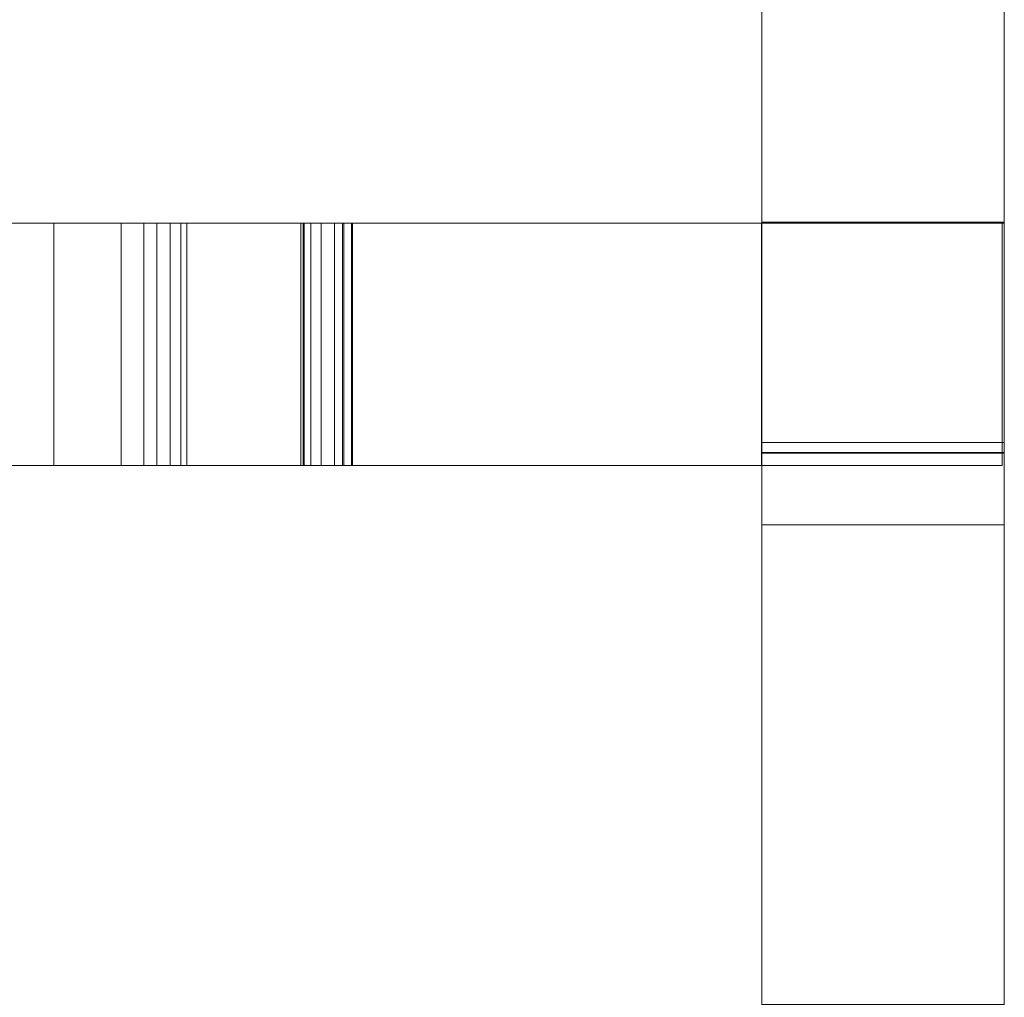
# Model space of a CAD drawing. Header units: millimetres. Extents: x -211 to 218, y -248 to 286.
# Tile 69 of 214: x 183 to 208, y -16 to 8. Entities that reach past the tile are written whole.
import ezdxf

# ---------------------------------------------------------------- set-up
doc = ezdxf.new("R2010")
doc.units = ezdxf.units.MM
doc.header["$LTSCALE"] = 25.4
doc.layers.add('None', color=7, linetype='Continuous', lineweight=9)

msp = doc.modelspace()

# ---------------------------------------------------------------- linework, layer by layer
at = {"layer": 'None', "color": 7, "linetype": 'Continuous', "lineweight": 9}
for points, invisible_edges in [([(201.613, 9.825, 8.5), (201.613, 11.793, 5.467), (201.613, 0.964, -1.559), (201.613, -4.423, -1.358)], 11), ([(201.613, 11.094, -1.936), (201.613, 0.964, -1.559), (201.613, 11.793, 5.467)], 10), ([(207.613, 11.793, 5.467), (207.613, 0.964, -1.559), (207.613, 11.094, -1.936)], 9), ([(207.613, -4.423, -1.358), (207.613, 0.964, -1.559), (207.613, 11.793, 5.467), (207.613, 9.825, 8.5)], 14), ([(201.613, 0.964, -1.559), (201.613, 11.094, -1.936), (207.613, 11.094, -1.936), (207.613, 0.964, -1.559)], 8), ([(201.613, 9.825, 8.5), (201.613, 7.463, 12.491), (201.613, 7.677, 12.216)], 9), ([(201.613, 9.825, 8.5), (201.613, 7.936, 11.983), (201.613, 8.232, 11.798)], 9), ([(201.613, 7.463, 12.491), (201.613, 9.825, 8.5), (201.613, 1.207, 21.783)], 11), ([(201.613, 7.677, 12.216), (201.613, 7.936, 11.983), (201.613, 9.825, 8.5)], 10), ([(201.613, 9.825, 8.5), (201.613, 3.065, 8.552), (201.613, 3.044, 18.601)], 9), ([(201.613, 3.065, 8.552), (201.613, 9.825, 8.5), (201.613, -5.33, -1.333)], 11), ([(201.613, 3.044, 18.601), (201.613, 1.207, 21.783), (201.613, 9.825, 8.5)], 11), ([(201.613, -4.423, -1.358), (201.613, -5.33, -1.333), (201.613, 9.825, 8.5)], 10), ([(207.613, 1.207, 21.783), (207.613, 9.825, 8.5), (207.613, 7.463, 12.491)], 11), ([(207.613, 9.825, 8.5), (207.613, 7.936, 11.983), (207.613, 7.677, 12.216)], 9), ([(207.613, 7.677, 12.216), (207.613, 7.463, 12.491), (207.613, 9.825, 8.5)], 10), ([(207.613, 8.232, 11.798), (207.613, 7.936, 11.983), (207.613, 9.825, 8.5)], 10), ([(207.613, 9.825, 8.5), (207.613, -5.33, -1.333), (207.613, -4.423, -1.358)], 9), ([(207.613, -5.33, -1.333), (207.613, 9.825, 8.5), (207.613, 3.065, 8.552)], 11), ([(207.613, 9.825, 8.5), (207.613, 1.207, 21.783), (207.613, 3.044, 18.601)], 11), ([(207.613, 3.044, 18.601), (207.613, 3.065, 8.552), (207.613, 9.825, 8.5)], 10), ([(201.613, 1.207, 21.783), (201.613, 8.114, 26.264), (201.613, 8.36, 15.421), (201.613, 8.052, 15.257)], 11), ([(201.613, 8.36, 15.421), (207.613, 8.36, 15.421), (207.613, 8.052, 15.257), (201.613, 8.052, 15.257)], 5), ([(207.613, 8.052, 15.257), (207.613, 8.36, 15.421), (207.613, 8.114, 26.264), (207.613, 1.207, 21.783)], 14), ([(201.613, 7.936, 11.983), (207.613, 7.936, 11.983), (207.613, 8.232, 11.798), (201.613, 8.232, 11.798)], 5), ([(201.613, 8.114, 26.264), (201.613, 1.207, 21.783), (201.613, 0.768, 22.46), (201.613, 6.635, 26.267)], 7), ([(207.613, 6.635, 26.267), (207.613, 8.114, 26.264), (201.613, 8.114, 26.264), (201.613, 6.635, 26.267)], 10), ([(201.613, 8.052, 15.257), (201.613, 7.777, 15.043), (201.613, 1.207, 21.783)], 10), ([(201.613, 8.052, 15.257), (207.613, 8.052, 15.257), (207.613, 7.777, 15.043), (201.613, 7.777, 15.043)], 5), ([(207.613, 6.635, 26.267), (207.613, 0.768, 22.46), (207.613, 1.207, 21.783), (207.613, 8.114, 26.264)], 7), ([(207.613, 1.207, 21.783), (207.613, 7.777, 15.043), (207.613, 8.052, 15.257)], 9), ([(201.613, 7.677, 12.216), (207.613, 7.677, 12.216), (207.613, 7.936, 11.983), (201.613, 7.936, 11.983)], 5), ([(201.613, 1.207, 21.783), (201.613, 7.777, 15.043), (201.613, 7.544, 14.784)], 9), ([(201.613, 7.777, 15.043), (207.613, 7.777, 15.043), (207.613, 7.544, 14.784), (201.613, 7.544, 14.784)], 5), ([(201.613, 7.463, 12.491), (207.613, 7.463, 12.491), (207.613, 7.677, 12.216), (201.613, 7.677, 12.216)], 5), ([(207.613, 7.544, 14.784), (207.613, 7.777, 15.043), (207.613, 1.207, 21.783)], 10), ([(201.613, 1.207, 21.783), (201.613, 7.544, 14.784), (201.613, 7.359, 14.488)], 9), ([(201.613, 7.544, 14.784), (207.613, 7.544, 14.784), (207.613, 7.359, 14.488), (201.613, 7.359, 14.488)], 5), ([(201.613, 1.207, 21.783), (201.613, 7.299, 12.799), (201.613, 7.463, 12.491)], 9), ([(201.613, 7.299, 12.799), (207.613, 7.299, 12.799), (207.613, 7.463, 12.491), (201.613, 7.463, 12.491)], 5), ([(201.613, 7.359, 14.488), (201.613, 7.228, 14.165), (201.613, 1.207, 21.783)], 10), ([(201.613, 7.359, 14.488), (207.613, 7.359, 14.488), (207.613, 7.228, 14.165), (201.613, 7.228, 14.165)], 5), ([(207.613, 7.359, 14.488), (207.613, 7.544, 14.784), (207.613, 1.207, 21.783)], 10), ([(207.613, 7.463, 12.491), (207.613, 7.299, 12.799), (207.613, 1.207, 21.783)], 10), ([(207.613, 1.207, 21.783), (207.613, 7.228, 14.165), (207.613, 7.359, 14.488)], 9), ([(201.613, 7.192, 13.13), (201.613, 7.299, 12.799), (201.613, 1.207, 21.783)], 10), ([(201.613, 7.192, 13.13), (207.613, 7.192, 13.13), (207.613, 7.299, 12.799), (201.613, 7.299, 12.799)], 5), ([(201.613, 1.207, 21.783), (201.613, 7.228, 14.165), (201.613, 7.156, 13.824)], 9), ([(201.613, 7.228, 14.165), (207.613, 7.228, 14.165), (207.613, 7.156, 13.824), (201.613, 7.156, 13.824)], 5), ([(201.613, 7.143, 13.475), (201.613, 7.192, 13.13), (201.613, 1.207, 21.783)], 10), ([(201.613, 7.143, 13.475), (207.613, 7.143, 13.475), (207.613, 7.192, 13.13), (201.613, 7.192, 13.13)], 5), ([(201.613, 7.156, 13.824), (201.613, 7.143, 13.475), (201.613, 1.207, 21.783)], 10), ([(201.613, 7.156, 13.824), (207.613, 7.156, 13.824), (207.613, 7.143, 13.475), (201.613, 7.143, 13.475)], 5), ([(207.613, 1.207, 21.783), (207.613, 7.299, 12.799), (207.613, 7.192, 13.13)], 9), ([(207.613, 7.156, 13.824), (207.613, 7.228, 14.165), (207.613, 1.207, 21.783)], 10), ([(207.613, 1.207, 21.783), (207.613, 7.192, 13.13), (207.613, 7.143, 13.475)], 9), ([(207.613, 1.207, 21.783), (207.613, 7.143, 13.475), (207.613, 7.156, 13.824)], 9), ([(201.613, 6.635, 26.267), (201.613, 0.768, 22.46), (201.613, -1.711, 26.28)], 3), ([(207.613, -1.711, 26.28), (207.613, 6.635, 26.267), (201.613, 6.635, 26.267), (201.613, -1.711, 26.28)], 10), ([(207.613, -1.711, 26.28), (207.613, 0.768, 22.46), (207.613, 6.635, 26.267)], 3), ([(174.124, 3.044, 19.611), (201.6, 3.044, 26.269), (201.6, 3.044, 18.589), (181.863, 3.044, -8.068)], 12), ([(185.744, 3.044, -6.892), (184.079, 3.044, -7.402), (181.863, 3.044, -8.068), (201.6, 3.044, 18.589)], 12), ([(201.6, 3.044, 18.589), (186.308, 3.044, -6.717), (185.744, 3.044, -6.892)], 9), ([(186.308, 3.044, -6.717), (187.373, 3.044, -6.038), (187.221, 3.044, -6.23)], 9), ([(186.308, 3.044, -6.717), (191.032, 3.044, -0.244), (187.373, 3.044, -6.038)], 9), ([(186.308, 3.044, -6.717), (201.6, 3.044, 18.589), (191.032, 3.044, -0.244)], 11), ([(187.221, 3.044, -6.23), (186.961, 3.044, -6.462), (186.626, 3.044, -6.64), (186.308, 3.044, -6.717)], 8), ([(190.441, 3.044, -4.794), (190.275, 3.044, -4.534), (190.196, 3.044, -4.134), (190.25, 3.044, -3.83)], 8), ([(190.25, 3.044, -3.83), (191.027, 3.044, -5.123), (190.7, 3.044, -5.008), (190.441, 3.044, -4.794)], 9), ([(190.25, 3.044, -3.83), (201.6, 3.044, -1.772), (191.23, 3.044, -5.135), (191.027, 3.044, -5.123)], 9), ([(190.25, 3.044, -3.83), (191.45, 3.044, -0.535), (191.475, 3.044, -0.495), (201.6, 3.044, -1.772)], 12), ([(201.6, 3.044, 18.589), (191.256, 3.044, -0.148), (191.032, 3.044, -0.244)], 9), ([(191.459, 3.044, -0.288), (191.256, 3.044, -0.148), (201.6, 3.044, 18.589), (201.6, 3.044, 8.575)], 14), ([(191.475, 3.044, -0.495), (191.459, 3.044, -0.288), (201.6, 3.044, 8.575), (201.6, 3.044, -1.772)], 10), ([(201.6, 3.044, 18.589), (207.558, 3.044, 18.589), (207.558, 3.044, 8.575), (201.6, 3.044, 8.575)], 8), ([(201.613, -5.33, -1.333), (201.613, -7.588, -1.27), (201.613, -2.635, 8.54), (201.613, 3.065, 8.552)], 10), ([(201.613, 1.207, 21.783), (201.613, 3.044, 18.601), (201.613, -2.656, 18.589)], 9), ([(207.613, 3.065, 8.552), (207.613, -2.635, 8.54), (207.613, -7.588, -1.27), (207.613, -5.33, -1.333)], 10), ([(207.613, -2.656, 18.589), (207.613, 3.044, 18.601), (207.613, 1.207, 21.783)], 10), ([(201.613, 0.768, 22.46), (201.613, 1.207, 21.783), (201.613, -8.446, 15.521), (201.613, -8.596, 15.553)], 11), ([(201.613, -2.656, 18.589), (201.613, -8.446, 15.521), (201.613, 1.207, 21.783)], 11), ([(207.613, 1.207, 21.783), (207.613, -8.446, 15.521), (207.613, -2.656, 18.589)], 11), ([(207.613, -8.596, 15.553), (207.613, -8.446, 15.521), (207.613, 1.207, 21.783), (207.613, 0.768, 22.46)], 14), ([(207.613, 0.964, -1.559), (207.613, -4.423, -1.358), (201.613, -4.423, -1.358), (201.613, 0.964, -1.559)], 8), ([(201.613, 0.768, 22.46), (201.613, -15.948, 11.615), (201.613, -18.596, 15.696), (201.613, -2.28, 26.281)], 15), ([(201.613, 0.768, 22.46), (201.613, -9.621, 15.409), (201.613, -9.929, 15.246)], 9), ([(201.613, 0.768, 22.46), (201.613, -9.29, 15.517), (201.613, -9.621, 15.409)], 9), ([(201.613, 0.768, 22.46), (201.613, -8.596, 15.553), (201.613, -8.945, 15.565)], 9), ([(201.613, -8.945, 15.565), (201.613, -9.29, 15.517), (201.613, 0.768, 22.46)], 10), ([(201.613, -9.929, 15.246), (201.613, -15.948, 11.615), (201.613, 0.768, 22.46)], 11), ([(201.613, -2.28, 26.281), (201.613, -1.711, 26.28), (201.613, 0.768, 22.46)], 10), ([(207.613, 0.768, 22.46), (207.613, -1.711, 26.28), (207.613, -2.28, 26.281)], 9), ([(207.613, 0.768, 22.46), (207.613, -15.948, 11.615), (207.613, -9.929, 15.246)], 11), ([(207.613, 0.768, 22.46), (207.613, -9.29, 15.517), (207.613, -8.945, 15.565)], 9), ([(207.613, -9.929, 15.246), (207.613, -9.621, 15.409), (207.613, 0.768, 22.46)], 10), ([(207.613, -9.621, 15.409), (207.613, -9.29, 15.517), (207.613, 0.768, 22.46)], 10), ([(207.613, -8.945, 15.565), (207.613, -8.596, 15.553), (207.613, 0.768, 22.46)], 10), ([(207.613, -2.28, 26.281), (207.613, -18.596, 15.696), (207.613, -15.948, 11.615), (207.613, 0.768, 22.46)], 15), ([(207.613, -2.28, 26.281), (207.613, -1.711, 26.28), (201.613, -1.711, 26.28), (201.613, -2.28, 26.281)], 10), ([(201.613, -2.385, 26.281), (201.613, -2.28, 26.281), (201.613, -18.596, 15.696)], 10), ([(201.613, -2.28, 26.281), (201.613, -2.385, 26.281), (207.613, -2.385, 26.281), (207.613, -2.28, 26.281)], 8), ([(201.613, -18.596, 15.696), (201.613, -21.665, 20.427), (201.613, -12.66, 26.27), (201.613, -2.385, 26.281)], 11), ([(207.613, -12.66, 26.27), (207.613, -2.385, 26.281), (201.613, -2.385, 26.281), (201.613, -12.66, 26.27)], 8), ([(207.613, -18.596, 15.696), (207.613, -2.28, 26.281), (207.613, -2.385, 26.281)], 9), ([(207.613, -2.385, 26.281), (207.613, -12.66, 26.27), (207.613, -21.665, 20.427), (207.613, -18.596, 15.696)], 14), ([(201.613, -2.635, 8.54), (201.613, -7.059, 12.659), (201.613, -6.928, 12.982)], 9), ([(201.613, -6.928, 12.982), (201.613, -6.856, 13.323), (201.613, -2.635, 8.54)], 10), ([(201.613, -2.635, 8.54), (201.613, -7.244, 12.363), (201.613, -7.059, 12.659)], 9), ([(201.613, -6.856, 13.323), (201.613, -6.843, 13.672), (201.613, -2.656, 18.589), (201.613, -2.635, 8.54)], 10), ([(201.613, -2.635, 8.54), (201.613, -7.752, 11.89), (201.613, -7.477, 12.105)], 9), ([(201.613, -7.477, 12.105), (201.613, -7.244, 12.363), (201.613, -2.635, 8.54)], 10), ([(201.613, -8.06, 11.726), (201.613, -7.752, 11.89), (201.613, -2.635, 8.54), (201.613, -7.588, -1.27)], 14), ([(201.613, -2.656, 18.589), (201.613, -7.932, 15.349), (201.613, -8.255, 15.48)], 9), ([(201.613, -2.656, 18.589), (201.613, -7.636, 15.165), (201.613, -7.932, 15.349)], 9), ([(201.613, -2.656, 18.589), (201.613, -7.163, 14.656), (201.613, -7.377, 14.931)], 9), ([(201.613, -2.656, 18.589), (201.613, -6.892, 14.017), (201.613, -6.999, 14.348)], 9), ([(201.613, -7.377, 14.931), (201.613, -7.636, 15.165), (201.613, -2.656, 18.589)], 10), ([(201.613, -6.843, 13.672), (201.613, -6.892, 14.017), (201.613, -2.656, 18.589)], 10), ([(201.613, -6.999, 14.348), (201.613, -7.163, 14.656), (201.613, -2.656, 18.589)], 10), ([(201.613, -8.255, 15.48), (201.613, -8.446, 15.521), (201.613, -2.656, 18.589)], 10), ([(207.613, -2.635, 8.54), (207.613, -6.856, 13.323), (207.613, -6.928, 12.982)], 9), ([(207.613, -2.635, 8.54), (207.613, -2.656, 18.589), (207.613, -6.843, 13.672), (207.613, -6.856, 13.323)], 10), ([(207.613, -6.928, 12.982), (207.613, -7.059, 12.659), (207.613, -2.635, 8.54)], 10), ([(207.613, -2.635, 8.54), (207.613, -7.244, 12.363), (207.613, -7.477, 12.105)], 9), ([(207.613, -7.059, 12.659), (207.613, -7.244, 12.363), (207.613, -2.635, 8.54)], 10), ([(207.613, -7.588, -1.27), (207.613, -2.635, 8.54), (207.613, -7.752, 11.89), (207.613, -8.06, 11.726)], 11), ([(207.613, -7.477, 12.105), (207.613, -7.752, 11.89), (207.613, -2.635, 8.54)], 10), ([(207.613, -2.656, 18.589), (207.613, -6.892, 14.017), (207.613, -6.843, 13.672)], 9), ([(207.613, -2.656, 18.589), (207.613, -8.446, 15.521), (207.613, -8.255, 15.48)], 9), ([(207.613, -2.656, 18.589), (207.613, -7.163, 14.656), (207.613, -6.999, 14.348)], 9), ([(207.613, -2.656, 18.589), (207.613, -7.636, 15.165), (207.613, -7.377, 14.931)], 9), ([(207.613, -8.255, 15.48), (207.613, -7.932, 15.349), (207.613, -2.656, 18.589)], 10), ([(207.613, -6.999, 14.348), (207.613, -6.892, 14.017), (207.613, -2.656, 18.589)], 10), ([(207.613, -7.932, 15.349), (207.613, -7.636, 15.165), (207.613, -2.656, 18.589)], 10), ([(207.613, -7.377, 14.931), (207.613, -7.163, 14.656), (207.613, -2.656, 18.589)], 10), ([(184.079, -2.956, -7.402), (174.124, -2.956, 19.611), (173.994, -2.956, 19.583), (173.994, -2.956, -1.286)], 9), ([(173.994, -2.956, -1.286), (181.863, -2.956, -8.068), (184.079, -2.956, -7.402)], 9), ([(174.124, -2.956, 19.611), (186.308, -2.956, -6.717), (186.626, -2.956, -6.64), (186.961, -2.956, -6.462)], 9), ([(186.961, -2.956, -6.462), (187.221, -2.956, -6.23), (174.124, -2.956, 19.611)], 10), ([(187.221, -2.956, -6.23), (187.373, -2.956, -6.038), (174.124, -2.956, 19.611)], 10), ([(184.079, -2.956, -7.402), (185.744, -2.956, -6.892), (174.124, -2.956, 19.611)], 10), ([(185.744, -2.956, -6.892), (186.308, -2.956, -6.717), (174.124, -2.956, 19.611)], 10), ([(187.373, -2.956, -6.038), (191.032, -2.956, -0.244), (174.124, -2.956, 19.611)], 10), ([(174.124, -2.956, 19.611), (201.6, -2.956, 8.575), (201.6, -2.956, 18.589)], 11), ([(191.032, -2.956, -0.244), (191.256, -2.956, -0.148), (201.6, -2.956, 8.575), (174.124, -2.956, 19.611)], 14), ([(201.6, -2.956, 18.589), (201.6, -2.956, 26.269), (174.124, -2.956, 19.611)], 8), ([(190.25, -2.956, -3.83), (190.196, -2.956, -4.134), (190.275, -2.956, -4.534), (190.441, -2.956, -4.794)], 8), ([(190.441, -2.956, -4.794), (190.7, -2.956, -5.008), (191.027, -2.956, -5.123), (190.25, -2.956, -3.83)], 12), ([(201.6, -2.956, -1.772), (191.475, -2.956, -0.495), (191.45, -2.956, -0.535), (190.25, -2.956, -3.83)], 9), ([(191.027, -2.956, -5.123), (191.23, -2.956, -5.135), (201.6, -2.956, -1.772), (190.25, -2.956, -3.83)], 12), ([(201.6, -2.956, 8.575), (191.256, -2.956, -0.148), (191.459, -2.956, -0.288)], 9), ([(201.6, -2.956, -1.772), (201.6, -2.956, 8.575), (191.459, -2.956, -0.288), (191.475, -2.956, -0.495)], 10), ([(201.6, -2.956, 8.575), (207.558, -2.956, 8.575), (207.558, -2.956, 18.589), (201.6, -2.956, 18.589)], 8), ([(201.613, -5.33, -1.333), (201.613, -4.423, -1.358), (207.613, -4.423, -1.358), (207.613, -5.33, -1.333)], 8), ([(207.613, -5.33, -1.333), (207.613, -7.588, -1.27), (201.613, -7.588, -1.27), (201.613, -5.33, -1.333)], 10), ([(201.613, -6.843, 13.672), (207.613, -6.843, 13.672), (207.613, -6.892, 14.017), (201.613, -6.892, 14.017)], 5), ([(201.613, -6.856, 13.323), (207.613, -6.856, 13.323), (207.613, -6.843, 13.672), (201.613, -6.843, 13.672)], 5), ([(201.613, -6.928, 12.982), (207.613, -6.928, 12.982), (207.613, -6.856, 13.323), (201.613, -6.856, 13.323)], 5), ([(201.613, -6.892, 14.017), (207.613, -6.892, 14.017), (207.613, -6.999, 14.348), (201.613, -6.999, 14.348)], 5), ([(201.613, -7.059, 12.659), (207.613, -7.059, 12.659), (207.613, -6.928, 12.982), (201.613, -6.928, 12.982)], 5), ([(201.613, -6.999, 14.348), (207.613, -6.999, 14.348), (207.613, -7.163, 14.656), (201.613, -7.163, 14.656)], 5), ([(201.613, -7.244, 12.363), (207.613, -7.244, 12.363), (207.613, -7.059, 12.659), (201.613, -7.059, 12.659)], 5), ([(201.613, -7.163, 14.656), (207.613, -7.163, 14.656), (207.613, -7.377, 14.931), (201.613, -7.377, 14.931)], 5), ([(201.613, -7.477, 12.105), (207.613, -7.477, 12.105), (207.613, -7.244, 12.363), (201.613, -7.244, 12.363)], 5), ([(201.613, -7.377, 14.931), (207.613, -7.377, 14.931), (207.613, -7.636, 15.165), (201.613, -7.636, 15.165)], 5), ([(201.613, -7.752, 11.89), (207.613, -7.752, 11.89), (207.613, -7.477, 12.105), (201.613, -7.477, 12.105)], 5), ([(201.613, -15.509, 10.938), (201.613, -7.588, -1.27), (201.613, -21.602, -0.877)], 9), ([(201.613, -7.588, -1.27), (201.613, -9.085, 11.583), (201.613, -8.737, 11.571)], 9), ([(201.613, -7.588, -1.27), (201.613, -9.75, 11.786), (201.613, -9.426, 11.655)], 9), ([(201.613, -8.737, 11.571), (201.613, -8.392, 11.619), (201.613, -7.588, -1.27)], 10), ([(201.613, -10.045, 11.971), (201.613, -9.75, 11.786), (201.613, -7.588, -1.27), (201.613, -15.509, 10.938)], 14), ([(201.613, -8.392, 11.619), (201.613, -8.06, 11.726), (201.613, -7.588, -1.27)], 10), ([(201.613, -9.426, 11.655), (201.613, -9.085, 11.583), (201.613, -7.588, -1.27)], 10), ([(207.613, -7.588, -1.27), (207.613, -21.602, -0.877), (201.613, -21.602, -0.877), (201.613, -7.588, -1.27)], 8), ([(201.613, -7.636, 15.165), (207.613, -7.636, 15.165), (207.613, -7.932, 15.349), (201.613, -7.932, 15.349)], 5), ([(201.613, -8.06, 11.726), (207.613, -8.06, 11.726), (207.613, -7.752, 11.89), (201.613, -7.752, 11.89)], 5), ([(207.613, -15.509, 10.938), (207.613, -7.588, -1.27), (207.613, -9.75, 11.786), (207.613, -10.045, 11.971)], 11), ([(207.613, -7.588, -1.27), (207.613, -9.085, 11.583), (207.613, -9.426, 11.655)], 9), ([(207.613, -7.588, -1.27), (207.613, -8.392, 11.619), (207.613, -8.737, 11.571)], 9), ([(207.613, -9.426, 11.655), (207.613, -9.75, 11.786), (207.613, -7.588, -1.27)], 10), ([(207.613, -7.588, -1.27), (207.613, -8.06, 11.726), (207.613, -8.392, 11.619)], 9), ([(207.613, -8.737, 11.571), (207.613, -9.085, 11.583), (207.613, -7.588, -1.27)], 10), ([(207.613, -21.602, -0.877), (207.613, -7.588, -1.27), (207.613, -15.509, 10.938)], 10), ([(201.613, -7.932, 15.349), (207.613, -7.932, 15.349), (207.613, -8.255, 15.48), (201.613, -8.255, 15.48)], 5), ([(201.613, -8.392, 11.619), (207.613, -8.392, 11.619), (207.613, -8.06, 11.726), (201.613, -8.06, 11.726)], 5), ([(201.613, -8.446, 15.521), (201.613, -8.255, 15.48), (207.613, -8.255, 15.48), (207.613, -8.446, 15.521)], 10), ([(201.613, -8.737, 11.571), (207.613, -8.737, 11.571), (207.613, -8.392, 11.619), (201.613, -8.392, 11.619)], 5), ([(207.613, -8.446, 15.521), (207.613, -8.596, 15.553), (201.613, -8.596, 15.553), (201.613, -8.446, 15.521)], 10), ([(201.613, -8.596, 15.553), (207.613, -8.596, 15.553), (207.613, -8.945, 15.565), (201.613, -8.945, 15.565)], 5), ([(201.613, -9.085, 11.583), (207.613, -9.085, 11.583), (207.613, -8.737, 11.571), (201.613, -8.737, 11.571)], 5), ([(201.613, -8.945, 15.565), (207.613, -8.945, 15.565), (207.613, -9.29, 15.517), (201.613, -9.29, 15.517)], 5), ([(201.613, -9.426, 11.655), (207.613, -9.426, 11.655), (207.613, -9.085, 11.583), (201.613, -9.085, 11.583)], 5), ([(201.613, -9.29, 15.517), (207.613, -9.29, 15.517), (207.613, -9.621, 15.409), (201.613, -9.621, 15.409)], 5), ([(201.613, -9.75, 11.786), (207.613, -9.75, 11.786), (207.613, -9.426, 11.655), (201.613, -9.426, 11.655)], 5), ([(201.613, -9.621, 15.409), (207.613, -9.621, 15.409), (207.613, -9.929, 15.246), (201.613, -9.929, 15.246)], 5), ([(201.613, -10.045, 11.971), (207.613, -10.045, 11.971), (207.613, -9.75, 11.786), (201.613, -9.75, 11.786)], 5), ([(201.613, -15.948, 11.615), (201.613, -9.929, 15.246), (201.613, -10.204, 15.031)], 9), ([(201.613, -9.929, 15.246), (207.613, -9.929, 15.246), (207.613, -10.204, 15.031), (201.613, -10.204, 15.031)], 5), ([(207.613, -10.204, 15.031), (207.613, -9.929, 15.246), (207.613, -15.948, 11.615)], 10), ([(201.613, -10.304, 12.204), (201.613, -10.045, 11.971), (201.613, -15.509, 10.938)], 10), ([(201.613, -10.304, 12.204), (207.613, -10.304, 12.204), (207.613, -10.045, 11.971), (201.613, -10.045, 11.971)], 5), ([(201.613, -10.204, 15.031), (201.613, -10.437, 14.772), (201.613, -15.948, 11.615)], 10), ([(201.613, -10.204, 15.031), (207.613, -10.204, 15.031), (207.613, -10.437, 14.772), (201.613, -10.437, 14.772)], 5), ([(207.613, -15.509, 10.938), (207.613, -10.045, 11.971), (207.613, -10.304, 12.204)], 9), ([(207.613, -15.948, 11.615), (207.613, -10.437, 14.772), (207.613, -10.204, 15.031)], 9), ([(201.613, -15.509, 10.938), (201.613, -10.519, 12.479), (201.613, -10.304, 12.204)], 9), ([(201.613, -10.519, 12.479), (207.613, -10.519, 12.479), (207.613, -10.304, 12.204), (201.613, -10.304, 12.204)], 5), ([(201.613, -15.948, 11.615), (201.613, -10.437, 14.772), (201.613, -10.622, 14.477)], 9), ([(201.613, -10.437, 14.772), (207.613, -10.437, 14.772), (207.613, -10.622, 14.477), (201.613, -10.622, 14.477)], 5), ([(207.613, -10.304, 12.204), (207.613, -10.519, 12.479), (207.613, -15.509, 10.938)], 10), ([(207.613, -10.622, 14.477), (207.613, -10.437, 14.772), (207.613, -15.948, 11.615)], 10), ([(201.613, -10.682, 12.787), (201.613, -10.519, 12.479), (201.613, -15.509, 10.938)], 10), ([(201.613, -10.682, 12.787), (207.613, -10.682, 12.787), (207.613, -10.519, 12.479), (201.613, -10.519, 12.479)], 5), ([(201.613, -15.948, 11.615), (201.613, -10.622, 14.477), (201.613, -10.753, 14.153)], 9), ([(201.613, -10.622, 14.477), (207.613, -10.622, 14.477), (207.613, -10.753, 14.153), (201.613, -10.753, 14.153)], 5), ([(201.613, -15.509, 10.938), (201.613, -10.79, 13.119), (201.613, -10.682, 12.787)], 9), ([(201.613, -10.79, 13.119), (207.613, -10.79, 13.119), (207.613, -10.682, 12.787), (201.613, -10.682, 12.787)], 5), ([(207.613, -15.509, 10.938), (207.613, -10.519, 12.479), (207.613, -10.682, 12.787)], 9), ([(207.613, -10.753, 14.153), (207.613, -10.622, 14.477), (207.613, -15.948, 11.615)], 10), ([(207.613, -10.682, 12.787), (207.613, -10.79, 13.119), (207.613, -15.509, 10.938)], 10), ([(201.613, -10.753, 14.153), (201.613, -10.785, 14.003), (201.613, -15.509, 10.938), (201.613, -15.948, 11.615)], 14), ([(201.613, -10.785, 14.003), (201.613, -10.753, 14.153), (207.613, -10.753, 14.153), (207.613, -10.785, 14.003)], 10), ([(201.613, -15.509, 10.938), (201.613, -10.785, 14.003), (201.613, -10.826, 13.812)], 9), ([(207.613, -10.785, 14.003), (207.613, -10.826, 13.812), (201.613, -10.826, 13.812), (201.613, -10.785, 14.003)], 10), ([(201.613, -10.838, 13.464), (201.613, -10.79, 13.119), (201.613, -15.509, 10.938)], 10), ([(201.613, -10.838, 13.464), (207.613, -10.838, 13.464), (207.613, -10.79, 13.119), (201.613, -10.79, 13.119)], 5), ([(201.613, -15.509, 10.938), (201.613, -10.826, 13.812), (201.613, -10.838, 13.464)], 9), ([(201.613, -10.826, 13.812), (207.613, -10.826, 13.812), (207.613, -10.838, 13.464), (201.613, -10.838, 13.464)], 5), ([(207.613, -15.948, 11.615), (207.613, -15.509, 10.938), (207.613, -10.785, 14.003), (207.613, -10.753, 14.153)], 11), ([(207.613, -10.826, 13.812), (207.613, -10.785, 14.003), (207.613, -15.509, 10.938)], 10), ([(207.613, -15.509, 10.938), (207.613, -10.79, 13.119), (207.613, -10.838, 13.464)], 9), ([(207.613, -10.838, 13.464), (207.613, -10.826, 13.812), (207.613, -15.509, 10.938)], 10), ([(201.613, -16.308, 26.266), (201.613, -12.66, 26.27), (201.613, -21.665, 20.427)], 10), ([(201.613, -12.66, 26.27), (201.613, -16.308, 26.266), (207.613, -16.308, 26.266), (207.613, -12.66, 26.27)], 8), ([(207.613, -21.665, 20.427), (207.613, -12.66, 26.27), (207.613, -16.308, 26.266)], 9), ([(201.613, -21.602, -0.877), (201.613, -31.501, -0.591), (201.613, -32.028, 0.221), (201.613, -15.509, 10.938)], 14), ([(201.613, -15.509, 10.938), (201.613, -32.028, 0.221), (201.613, -32.467, 0.898), (201.613, -15.948, 11.615)], 15), ([(207.613, -15.509, 10.938), (207.613, -32.028, 0.221), (207.613, -31.501, -0.591), (207.613, -21.602, -0.877)], 11), ([(207.613, -15.948, 11.615), (207.613, -32.467, 0.898), (207.613, -32.028, 0.221), (207.613, -15.509, 10.938)], 15), ([(201.613, -15.948, 11.615), (201.613, -32.467, 0.898), (201.613, -35.115, 4.979), (201.613, -18.596, 15.696)], 15), ([(207.613, -18.596, 15.696), (207.613, -35.115, 4.979), (207.613, -32.467, 0.898), (207.613, -15.948, 11.615)], 15)]:
    msp.add_3dface(points, dxfattribs=dict(at, invisible_edges=invisible_edges))
for points in [[(174.124, 3.044, 19.611), (174.124, -2.956, 19.611), (201.6, -2.956, 26.269), (201.6, 3.044, 26.269)], [(184.079, 3.044, -7.402), (184.079, -2.956, -7.402), (181.863, -2.956, -8.068), (181.863, 3.044, -8.068)], [(185.744, 3.044, -6.892), (185.744, -2.956, -6.892), (184.079, -2.956, -7.402), (184.079, 3.044, -7.402)], [(186.308, 3.044, -6.717), (186.308, -2.956, -6.717), (185.744, -2.956, -6.892), (185.744, 3.044, -6.892)], [(186.626, 3.044, -6.64), (186.626, -2.956, -6.64), (186.308, -2.956, -6.717), (186.308, 3.044, -6.717)], [(186.961, 3.044, -6.462), (186.961, -2.956, -6.462), (186.626, -2.956, -6.64), (186.626, 3.044, -6.64)], [(187.221, 3.044, -6.23), (187.221, -2.956, -6.23), (186.961, -2.956, -6.462), (186.961, 3.044, -6.462)], [(187.373, 3.044, -6.038), (187.373, -2.956, -6.038), (187.221, -2.956, -6.23), (187.221, 3.044, -6.23)], [(191.032, 3.044, -0.244), (191.032, -2.956, -0.244), (187.373, -2.956, -6.038), (187.373, 3.044, -6.038)], [(190.275, 3.044, -4.534), (190.275, -2.956, -4.534), (190.196, -2.956, -4.134), (190.196, 3.044, -4.134)], [(190.196, 3.044, -4.134), (190.196, -2.956, -4.134), (190.25, -2.956, -3.83), (190.25, 3.044, -3.83)], [(190.25, 3.044, -3.83), (190.25, -2.956, -3.83), (191.45, -2.956, -0.535), (191.45, 3.044, -0.535)], [(190.441, 3.044, -4.794), (190.441, -2.956, -4.794), (190.275, -2.956, -4.534), (190.275, 3.044, -4.534)], [(190.7, 3.044, -5.008), (190.7, -2.956, -5.008), (190.441, -2.956, -4.794), (190.441, 3.044, -4.794)], [(191.027, 3.044, -5.123), (191.027, -2.956, -5.123), (190.7, -2.956, -5.008), (190.7, 3.044, -5.008)], [(191.23, 3.044, -5.135), (191.23, -2.956, -5.135), (191.027, -2.956, -5.123), (191.027, 3.044, -5.123)], [(191.256, 3.044, -0.148), (191.256, -2.956, -0.148), (191.032, -2.956, -0.244), (191.032, 3.044, -0.244)], [(201.6, 3.044, -1.772), (201.6, -2.956, -1.772), (191.23, -2.956, -5.135), (191.23, 3.044, -5.135)], [(191.459, 3.044, -0.288), (191.459, -2.956, -0.288), (191.256, -2.956, -0.148), (191.256, 3.044, -0.148)], [(191.45, 3.044, -0.535), (191.45, -2.956, -0.535), (191.475, -2.956, -0.495), (191.475, 3.044, -0.495)], [(191.475, 3.044, -0.495), (191.475, -2.956, -0.495), (191.459, -2.956, -0.288), (191.459, 3.044, -0.288)], [(201.6, 3.044, 26.269), (201.6, -2.956, 26.269), (201.6, -2.956, 18.589), (201.6, 3.044, 18.589)], [(201.6, 3.044, 18.589), (201.6, -2.956, 18.589), (207.558, -2.956, 18.589), (207.558, 3.044, 18.589)], [(207.558, 3.044, 8.575), (207.558, -2.956, 8.575), (201.6, -2.956, 8.575), (201.6, 3.044, 8.575)], [(201.6, 3.044, 8.575), (201.6, -2.956, 8.575), (201.6, -2.956, -1.772), (201.6, 3.044, -1.772)], [(207.613, 3.065, 8.552), (201.613, 3.065, 8.552), (201.613, -2.635, 8.54), (207.613, -2.635, 8.54)], [(207.613, 3.044, 18.601), (201.613, 3.044, 18.601), (201.613, 3.065, 8.552), (207.613, 3.065, 8.552)], [(207.613, -2.656, 18.589), (201.613, -2.656, 18.589), (201.613, 3.044, 18.601), (207.613, 3.044, 18.601)], [(207.558, 3.044, 18.589), (207.558, -2.956, 18.589), (207.558, -2.956, 8.575), (207.558, 3.044, 8.575)], [(207.613, -2.635, 8.54), (201.613, -2.635, 8.54), (201.613, -2.656, 18.589), (207.613, -2.656, 18.589)]]:
    msp.add_3dface(points, dxfattribs=at)

doc.saveas('drawing.dxf')
